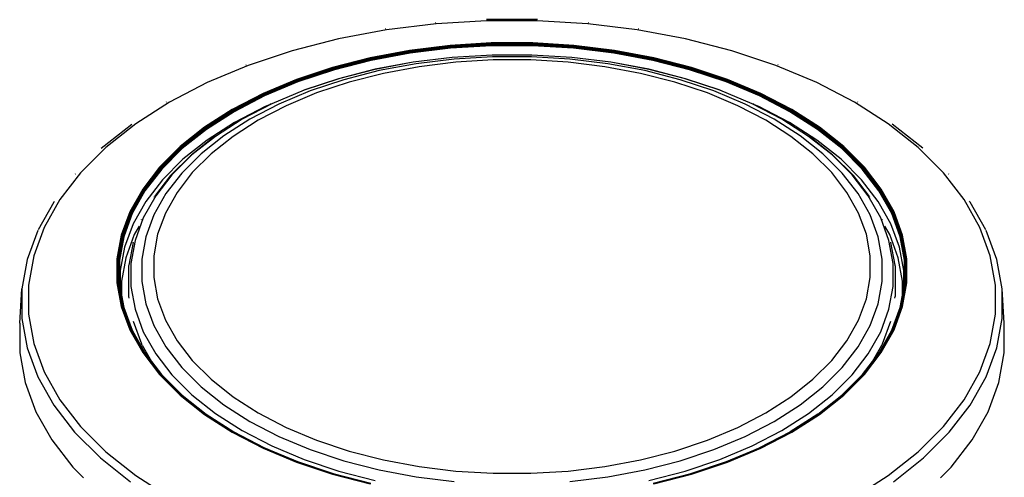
# Model space of a CAD drawing. Extents: x -15981 to -11679, y 2285 to 5601.
# Tile 85 of 103: x -14092 to -14060, y 3368 to 3383. Entities that reach past the tile are written whole.
import ezdxf

# ---------------------------------------------------------------- set-up
doc = ezdxf.new("R2010")
doc.units = 0
doc.header["$MEASUREMENT"] = 0
doc.layers.add('TANK', color=2, linetype='CONTINUOUS')
doc.layers.add('TANK-SLOPE', color=2, linetype='CONTINUOUS')

# ---------------------------------------------------------------- blocks, each defined once
blk = doc.blocks.new('A$C3406478A')
at = {"layer": 'TANK'}
for p, q in [((1.005, 127.654), (-0.604, 127.457)), ((0.988, 127.688), (0.985, 127.687)), ((2.641, 127.754), (1.005, 127.654)), ((4.293, 127.788), (2.635, 127.788)), ((4.286, 127.754), (2.641, 127.754)), ((5.922, 127.654), (4.286, 127.754)), ((7.531, 127.457), (5.922, 127.654)), ((5.942, 127.687), (5.939, 127.688)), ((-0.604, 127.457), (-2.168, 127.163)), ((-0.632, 127.489), (-0.637, 127.488)), ((9.096, 127.163), (7.531, 127.457)), ((7.565, 127.488), (7.56, 127.489)), ((-2.168, 127.163), (-3.671, 126.777)), ((1.456, 126.95), (0.141, 126.789)), ((1.459, 126.937), (0.148, 126.776)), ((1.462, 126.927), (0.151, 126.766)), ((1.464, 126.913), (0.155, 126.752)), ((1.467, 126.889), (0.16, 126.729)), ((1.468, 126.862), (0.162, 126.701)), ((2.792, 127.031), (1.456, 126.95)), ((2.793, 127.018), (1.459, 126.937)), ((2.794, 127.007), (1.462, 126.927)), ((2.795, 126.994), (1.464, 126.913)), ((2.796, 126.97), (1.467, 126.889)), ((2.796, 126.942), (1.468, 126.862)), ((4.136, 127.031), (2.792, 127.031)), ((4.134, 127.018), (2.793, 127.018)), ((4.134, 127.007), (2.794, 127.007)), ((4.133, 126.994), (2.795, 126.994)), ((4.132, 126.97), (2.796, 126.97)), ((4.132, 126.942), (2.796, 126.942)), ((5.461, 126.889), (4.132, 126.97)), ((5.46, 126.862), (4.132, 126.942)), ((5.464, 126.913), (4.133, 126.994)), ((5.468, 126.937), (4.134, 127.018)), ((5.466, 126.927), (4.134, 127.007)), ((5.472, 126.95), (4.136, 127.031)), ((6.766, 126.701), (5.46, 126.862)), ((6.768, 126.729), (5.461, 126.889)), ((6.772, 126.752), (5.464, 126.913)), ((6.776, 126.766), (5.466, 126.927)), ((6.78, 126.776), (5.468, 126.937)), ((6.786, 126.789), (5.472, 126.95)), ((10.598, 126.777), (9.096, 127.163)), ((-3.671, 126.777), (-5.095, 126.302)), ((-1.136, 126.549), (-2.364, 126.234)), ((0.141, 126.789), (-1.136, 126.549)), ((0.148, 126.776), (-1.128, 126.536)), ((0.151, 126.766), (-1.123, 126.527)), ((0.155, 126.752), (-1.117, 126.513)), ((0.16, 126.729), (-1.111, 126.49)), ((0.162, 126.701), (-1.108, 126.463)), ((1.523, 126.563), (0.258, 126.406)), ((1.526, 126.561), (1.523, 126.563)), ((2.816, 126.64), (1.526, 126.561)), ((2.834, 126.584), (1.582, 126.508)), ((4.112, 126.64), (2.816, 126.64)), ((4.093, 126.584), (2.834, 126.584)), ((5.346, 126.508), (4.093, 126.584)), ((5.402, 126.561), (4.112, 126.64)), ((5.404, 126.563), (5.402, 126.561)), ((6.67, 126.406), (5.404, 126.563)), ((8.036, 126.463), (6.766, 126.701)), ((8.039, 126.49), (6.768, 126.729)), ((8.045, 126.513), (6.772, 126.752)), ((8.05, 126.527), (6.776, 126.766)), ((8.056, 126.536), (6.78, 126.776)), ((8.064, 126.549), (6.786, 126.789)), ((9.292, 126.234), (8.064, 126.549)), ((12.023, 126.302), (10.598, 126.777)), ((-5.095, 126.302), (-6.426, 125.744)), ((-5.175, 126.321), (-5.165, 126.324)), ((-2.364, 126.234), (-3.528, 125.846)), ((-2.353, 126.222), (-3.515, 125.834)), ((-1.128, 126.536), (-2.353, 126.222)), ((-1.123, 126.527), (-2.346, 126.212)), ((-1.117, 126.513), (-2.34, 126.199)), ((-1.111, 126.49), (-2.332, 126.177)), ((-1.108, 126.463), (-2.328, 126.149)), ((0.253, 126.407), (-0.979, 126.176)), ((0.258, 126.406), (-0.975, 126.174)), ((0.35, 126.357), (-0.848, 126.132)), ((0.45, 126.261), (-0.709, 126.044)), ((1.582, 126.508), (0.35, 126.357)), ((1.642, 126.408), (0.45, 126.261)), ((2.854, 126.481), (1.642, 126.408)), ((4.073, 126.481), (2.854, 126.481)), ((5.285, 126.408), (4.073, 126.481)), ((6.478, 126.261), (5.285, 126.408)), ((6.578, 126.357), (5.346, 126.508)), ((7.637, 126.044), (6.478, 126.261)), ((7.775, 126.132), (6.578, 126.357)), ((7.903, 126.174), (6.67, 126.406)), ((7.906, 126.176), (6.675, 126.407)), ((9.256, 126.149), (8.036, 126.463)), ((9.26, 126.177), (8.039, 126.49)), ((9.267, 126.199), (8.045, 126.513)), ((9.274, 126.212), (8.05, 126.527)), ((9.281, 126.222), (8.056, 126.536)), ((10.442, 125.834), (9.281, 126.222)), ((10.455, 125.846), (9.292, 126.234)), ((13.354, 125.744), (12.023, 126.302)), ((12.103, 126.321), (12.093, 126.324)), ((-2.346, 126.212), (-3.507, 125.825)), ((-2.34, 126.199), (-3.499, 125.813)), ((-2.332, 126.177), (-3.489, 125.791)), ((-2.328, 126.149), (-3.485, 125.764)), ((-0.982, 126.175), (-2.164, 125.871)), ((-0.975, 126.174), (-2.16, 125.87)), ((-0.848, 126.132), (-1.998, 125.836)), ((-0.709, 126.044), (-1.823, 125.758)), ((8.75, 125.758), (7.637, 126.044)), ((8.926, 125.836), (7.775, 126.132)), ((9.087, 125.87), (7.903, 126.174)), ((9.092, 125.871), (7.91, 126.175)), ((10.412, 125.764), (9.256, 126.149)), ((10.417, 125.791), (9.26, 126.177)), ((10.426, 125.813), (9.267, 126.199)), ((10.434, 125.825), (9.274, 126.212)), ((-6.426, 125.744), (-7.649, 125.108)), ((-3.528, 125.846), (-4.615, 125.39)), ((-3.515, 125.834), (-4.6, 125.379)), ((-3.507, 125.825), (-4.59, 125.371)), ((-3.499, 125.813), (-4.581, 125.359)), ((-3.489, 125.791), (-4.57, 125.337)), ((-3.485, 125.764), (-4.565, 125.311)), ((-2.168, 125.87), (-3.288, 125.497)), ((-2.16, 125.87), (-3.282, 125.496)), ((-1.998, 125.836), (-3.089, 125.473)), ((-1.823, 125.758), (-2.878, 125.406)), ((9.806, 125.406), (8.75, 125.758)), ((10.016, 125.473), (8.926, 125.836)), ((10.21, 125.496), (9.087, 125.87)), ((10.216, 125.497), (9.096, 125.87)), ((11.493, 125.311), (10.412, 125.764)), ((11.498, 125.337), (10.417, 125.791)), ((11.509, 125.359), (10.426, 125.813)), ((11.518, 125.371), (10.434, 125.825)), ((11.527, 125.379), (10.442, 125.834)), ((11.542, 125.39), (10.455, 125.846)), ((14.576, 125.108), (13.354, 125.744)), ((-4.615, 125.39), (-5.613, 124.871)), ((-4.6, 125.379), (-5.596, 124.861)), ((-4.59, 125.371), (-5.586, 124.853)), ((-4.581, 125.359), (-5.575, 124.842)), ((-4.57, 125.337), (-5.563, 124.821)), ((-4.565, 125.311), (-5.557, 124.795)), ((-3.282, 125.496), (-4.331, 125.056)), ((-3.089, 125.473), (-4.107, 125.046)), ((-2.878, 125.406), (-3.864, 124.992)), ((-3.297, 125.494), (-3.293, 125.495)), ((10.792, 124.992), (9.806, 125.406)), ((11.035, 125.046), (10.016, 125.473)), ((11.259, 125.056), (10.21, 125.496)), ((10.225, 125.494), (10.22, 125.495)), ((12.485, 124.795), (11.493, 125.311)), ((12.491, 124.821), (11.498, 125.337)), ((12.503, 124.842), (11.509, 125.359)), ((12.514, 124.853), (11.518, 125.371)), ((12.524, 124.861), (11.527, 125.379)), ((12.541, 124.871), (11.542, 125.39)), ((-7.649, 125.108), (-8.749, 124.403)), ((-7.764, 125.109), (-7.752, 125.116)), ((-4.549, 124.965), (-5.539, 124.45)), ((-4.385, 125.034), (-5.309, 124.554)), ((-4.331, 125.056), (-5.295, 124.555)), ((-4.107, 125.046), (-5.043, 124.559)), ((-3.864, 124.992), (-4.77, 124.521)), ((-4.385, 125.034), (-4.549, 124.965)), ((-4.349, 125.053), (-4.385, 125.034)), ((11.698, 124.521), (10.792, 124.992)), ((11.971, 124.559), (11.035, 125.046)), ((12.223, 124.555), (11.259, 125.056)), ((11.312, 125.034), (11.276, 125.053)), ((11.476, 124.965), (11.312, 125.034)), ((12.236, 124.554), (11.312, 125.034)), ((12.467, 124.45), (11.476, 124.965)), ((15.677, 124.403), (14.576, 125.108)), ((14.691, 125.109), (14.68, 125.116)), ((-5.613, 124.871), (-6.512, 124.294)), ((-5.596, 124.861), (-6.494, 124.286)), ((-5.586, 124.853), (-6.482, 124.278)), ((-5.575, 124.842), (-6.471, 124.268)), ((-5.563, 124.821), (-6.457, 124.248)), ((-5.557, 124.795), (-6.451, 124.222)), ((13.378, 124.222), (12.485, 124.795)), ((13.385, 124.248), (12.491, 124.821)), ((13.398, 124.268), (12.503, 124.842)), ((13.41, 124.278), (12.514, 124.853)), ((13.422, 124.286), (12.524, 124.861)), ((13.44, 124.294), (12.541, 124.871)), ((-9.865, 123.61), (-8.876, 124.396)), ((-8.749, 124.403), (-9.716, 123.634)), ((-5.539, 124.45), (-6.431, 123.878)), ((-5.295, 124.555), (-6.162, 123.998)), ((-5.043, 124.559), (-5.886, 124.019)), ((-4.77, 124.521), (-5.586, 123.998)), ((-5.32, 124.548), (-5.314, 124.551)), ((12.513, 123.998), (11.698, 124.521)), ((12.813, 124.019), (11.971, 124.559)), ((13.09, 123.998), (12.223, 124.555)), ((12.247, 124.548), (12.242, 124.551)), ((13.359, 123.878), (12.467, 124.45)), ((16.644, 123.634), (15.677, 124.403)), ((16.793, 123.61), (15.804, 124.396)), ((-6.512, 124.294), (-7.302, 123.667)), ((-6.494, 124.286), (-7.282, 123.659)), ((-6.482, 124.278), (-7.27, 123.653)), ((-6.471, 124.268), (-7.257, 123.643)), ((-6.457, 124.248), (-7.243, 123.624)), ((-6.451, 124.222), (-7.236, 123.598)), ((-6.19, 123.99), (-6.948, 123.387)), ((-6.162, 123.998), (-6.925, 123.393)), ((-5.886, 124.019), (-6.626, 123.431)), ((-5.586, 123.998), (-6.302, 123.429)), ((13.23, 123.429), (12.513, 123.998)), ((13.554, 123.431), (12.813, 124.019)), ((13.852, 123.393), (13.09, 123.998)), ((13.876, 123.387), (13.117, 123.99)), ((14.163, 123.598), (13.378, 124.222)), ((14.171, 123.624), (13.385, 124.248)), ((14.185, 123.643), (13.398, 124.268)), ((14.197, 123.653), (13.41, 124.278)), ((14.21, 123.659), (13.422, 124.286)), ((14.23, 123.667), (13.44, 124.294)), ((-7.302, 123.667), (-7.974, 122.995)), ((-6.431, 123.878), (-7.214, 123.256)), ((14.142, 123.256), (13.359, 123.878)), ((14.901, 122.995), (14.23, 123.667)), ((-9.716, 123.634), (-10.539, 122.812)), ((-7.282, 123.659), (-7.953, 122.989)), ((-7.27, 123.653), (-7.94, 122.983)), ((-7.257, 123.643), (-7.926, 122.974)), ((-7.243, 123.624), (-7.911, 122.955)), ((-7.236, 123.598), (-7.903, 122.931)), ((-6.96, 123.378), (-7.605, 122.733)), ((-6.925, 123.393), (-7.573, 122.745)), ((-6.626, 123.431), (-7.256, 122.801)), ((-6.96, 123.378), (-6.954, 123.382)), ((-6.302, 123.429), (-6.912, 122.82)), ((13.839, 122.82), (13.23, 123.429)), ((14.183, 122.801), (13.554, 123.431)), ((14.5, 122.745), (13.852, 123.393)), ((13.887, 123.378), (13.882, 123.382)), ((14.532, 122.733), (13.887, 123.378)), ((14.831, 122.931), (14.163, 123.598)), ((14.839, 122.955), (14.171, 123.624)), ((14.854, 122.974), (14.185, 123.643)), ((14.867, 122.983), (14.197, 123.653)), ((14.88, 122.989), (14.21, 123.659)), ((17.466, 122.812), (16.644, 123.634)), ((-7.214, 123.256), (-7.881, 122.59)), ((14.808, 122.59), (14.142, 123.256)), ((-10.539, 122.812), (-11.208, 121.944)), ((-10.709, 122.766), (-10.697, 122.778)), ((-7.974, 122.995), (-8.52, 122.286)), ((-7.953, 122.989), (-8.498, 122.281)), ((-7.94, 122.983), (-8.484, 122.276)), ((-7.926, 122.974), (-8.47, 122.268)), ((-7.911, 122.955), (-8.455, 122.251)), ((-7.903, 122.931), (-8.447, 122.226)), ((-7.616, 122.721), (-8.14, 122.042)), ((-7.573, 122.745), (-8.1, 122.061)), ((-7.256, 122.801), (-7.768, 122.137)), ((-7.616, 122.721), (-7.61, 122.727)), ((-6.912, 122.82), (-7.407, 122.177)), ((14.335, 122.177), (13.839, 122.82)), ((14.695, 122.137), (14.183, 122.801)), ((15.028, 122.061), (14.5, 122.745)), ((14.544, 122.721), (14.538, 122.727)), ((15.068, 122.042), (14.544, 122.721)), ((15.374, 122.226), (14.831, 122.931)), ((15.382, 122.251), (14.839, 122.955)), ((15.398, 122.268), (14.854, 122.974)), ((15.412, 122.276), (14.867, 122.983)), ((15.426, 122.281), (14.88, 122.989)), ((15.448, 122.286), (14.901, 122.995)), ((18.135, 121.944), (17.466, 122.812)), ((17.636, 122.766), (17.625, 122.778)), ((-7.881, 122.59), (-8.423, 121.887)), ((15.35, 121.887), (14.808, 122.59)), ((-8.52, 122.286), (-8.935, 121.548)), ((-8.498, 122.281), (-8.913, 121.545)), ((-8.484, 122.276), (-8.898, 121.541)), ((-8.47, 122.268), (-8.884, 121.533)), ((-8.455, 122.251), (-8.867, 121.517)), ((-8.447, 122.226), (-8.859, 121.493)), ((-7.768, 122.137), (-8.157, 121.445)), ((-7.407, 122.177), (-7.784, 121.508)), ((14.712, 121.508), (14.335, 122.177)), ((15.085, 121.445), (14.695, 122.137)), ((15.787, 121.493), (15.374, 122.226)), ((15.795, 121.517), (15.382, 122.251)), ((15.812, 121.533), (15.398, 122.268)), ((15.826, 121.541), (15.412, 122.276)), ((15.84, 121.545), (15.426, 122.281)), ((15.863, 121.548), (15.448, 122.286)), ((-11.407, 121.859), (-11.913, 120.96)), ((-11.208, 121.944), (-11.716, 121.041)), ((-11.407, 121.859), (-11.396, 121.874)), ((-11.396, 121.874), (-11.386, 121.888)), ((-8.423, 121.887), (-8.835, 121.155)), ((-8.1, 122.061), (-8.501, 121.349)), ((-8.154, 122.021), (-8.15, 122.028)), ((-8.15, 122.028), (-8.145, 122.035)), ((15.429, 121.349), (15.028, 122.061)), ((15.078, 122.028), (15.073, 122.035)), ((15.082, 122.021), (15.078, 122.028)), ((15.762, 121.155), (15.35, 121.887)), ((18.644, 121.041), (18.135, 121.944)), ((18.324, 121.874), (18.314, 121.888)), ((18.334, 121.859), (18.324, 121.874)), ((18.84, 120.96), (18.334, 121.859)), ((-8.935, 121.548), (-9.215, 120.79)), ((-8.913, 121.545), (-9.192, 120.787)), ((-8.898, 121.541), (-9.177, 120.784)), ((-8.884, 121.533), (-9.162, 120.778)), ((-8.867, 121.517), (-9.145, 120.762)), ((-8.859, 121.493), (-9.137, 120.739)), ((-8.157, 121.445), (-8.419, 120.734)), ((-7.784, 121.508), (-8.037, 120.819)), ((14.965, 120.819), (14.712, 121.508)), ((15.346, 120.734), (15.085, 121.445)), ((16.065, 120.739), (15.787, 121.493)), ((16.073, 120.762), (15.795, 121.517)), ((16.09, 120.778), (15.812, 121.533)), ((16.105, 120.784), (15.826, 121.541)), ((16.119, 120.787), (15.84, 121.545)), ((16.142, 120.79), (15.863, 121.548)), ((-8.835, 121.155), (-9.112, 120.402)), ((-8.501, 121.349), (-8.77, 120.617)), ((-8.56, 121.298), (-8.557, 121.306)), ((15.698, 120.617), (15.429, 121.349)), ((15.488, 121.298), (15.485, 121.306)), ((16.039, 120.402), (15.762, 121.155)), ((-11.922, 120.943), (-12.269, 120.001)), ((-11.716, 121.041), (-12.058, 120.112)), ((-9.215, 120.79), (-9.355, 120.018)), ((-9.192, 120.787), (-9.332, 120.017)), ((-8.796, 120.805), (-9.072, 120.055)), ((-8.639, 121.085), (-8.796, 120.805)), ((-8.037, 120.819), (-8.165, 120.119)), ((15.093, 120.119), (14.965, 120.819)), ((15.723, 120.805), (15.566, 121.085)), ((16, 120.055), (15.723, 120.805)), ((16.259, 120.017), (16.119, 120.787)), ((16.283, 120.018), (16.142, 120.79)), ((18.986, 120.112), (18.644, 121.041)), ((19.196, 120.001), (18.85, 120.943)), ((-9.177, 120.784), (-9.317, 120.015)), ((-9.162, 120.778), (-9.302, 120.009)), ((-9.145, 120.762), (-9.285, 119.995)), ((-9.137, 120.739), (-9.276, 119.972)), ((-8.834, 120.553), (-8.968, 119.814)), ((-8.77, 120.617), (-8.906, 119.872)), ((-8.834, 120.553), (-8.831, 120.562)), ((-8.419, 120.734), (-8.55, 120.011)), ((15.478, 120.011), (15.346, 120.734)), ((15.834, 119.872), (15.698, 120.617)), ((15.761, 120.553), (15.759, 120.562)), ((15.896, 119.814), (15.761, 120.553)), ((16.204, 119.972), (16.065, 120.739)), ((16.213, 119.995), (16.073, 120.762)), ((16.23, 120.009), (16.09, 120.778)), ((16.245, 120.015), (16.105, 120.784)), ((-9.112, 120.402), (-9.251, 119.637)), ((16.179, 119.637), (16.039, 120.402)), ((-12.269, 120.001), (-12.443, 119.044)), ((-12.058, 120.112), (-12.23, 119.168)), ((-9.355, 120.018), (-9.355, 119.242)), ((-9.332, 120.017), (-9.332, 119.243)), ((-9.317, 120.015), (-9.317, 119.242)), ((-9.302, 120.009), (-9.302, 119.237)), ((-9.285, 119.995), (-9.285, 119.223)), ((-9.276, 119.972), (-9.276, 119.201)), ((-9.072, 120.055), (-9.211, 119.292)), ((-8.906, 119.872), (-8.906, 119.124)), ((-8.55, 120.011), (-8.55, 119.284)), ((-8.165, 120.119), (-8.165, 119.416)), ((15.093, 119.416), (15.093, 120.119)), ((15.478, 119.284), (15.478, 120.011)), ((15.834, 119.124), (15.834, 119.872)), ((16.139, 119.292), (16, 120.055)), ((16.204, 119.201), (16.204, 119.972)), ((16.213, 119.223), (16.213, 119.995)), ((16.23, 119.237), (16.23, 120.009)), ((16.245, 119.242), (16.245, 120.015)), ((16.259, 119.243), (16.259, 120.017)), ((16.283, 119.242), (16.283, 120.018)), ((19.158, 119.168), (18.986, 120.112)), ((19.371, 119.044), (19.196, 120.001)), ((-9.251, 119.637), (-9.251, 119.061)), ((-8.972, 119.787), (-8.971, 119.796)), ((-8.972, 118.792), (-8.972, 119.787)), ((-8.971, 119.796), (-8.97, 119.805)), ((15.899, 119.796), (15.898, 119.805)), ((15.9, 119.787), (15.899, 119.796)), ((15.9, 119.787), (15.9, 118.792)), ((16.179, 119.061), (16.179, 119.637)), ((-9.355, 119.242), (-9.215, 118.471)), ((-9.332, 119.243), (-9.192, 118.473)), ((-9.317, 119.242), (-9.177, 118.472)), ((-9.302, 119.237), (-9.162, 118.469)), ((-9.285, 119.223), (-9.145, 118.456)), ((-9.276, 119.201), (-9.251, 119.061)), ((-9.211, 119.292), (-9.211, 118.841)), ((-8.55, 119.284), (-8.419, 118.561)), ((-8.165, 119.416), (-8.037, 118.716)), ((14.965, 118.716), (15.093, 119.416)), ((15.346, 118.561), (15.478, 119.284)), ((16.073, 118.456), (16.213, 119.223)), ((16.09, 118.469), (16.23, 119.237)), ((16.105, 118.472), (16.245, 119.242)), ((16.119, 118.473), (16.259, 119.243)), ((16.139, 118.841), (16.139, 119.292)), ((16.142, 118.471), (16.283, 119.242)), ((16.179, 119.061), (16.204, 119.201)), ((-12.513, 117.929), (-12.443, 119.044)), ((-12.443, 119.044), (-12.443, 118.082)), ((-12.23, 119.168), (-12.23, 118.218)), ((-9.251, 119.061), (-9.211, 118.841)), ((-8.906, 119.124), (-8.77, 118.379)), ((15.698, 118.379), (15.834, 119.124)), ((16.139, 118.841), (16.179, 119.061)), ((19.158, 118.218), (19.158, 119.168)), ((19.441, 117.929), (19.371, 119.044)), ((19.371, 118.082), (19.371, 119.044)), ((-9.211, 118.841), (-9.137, 118.434)), ((-8.964, 118.741), (-8.972, 118.792)), ((-8.419, 118.561), (-8.157, 117.85)), ((-8.037, 118.716), (-7.784, 118.027)), ((14.712, 118.027), (14.965, 118.716)), ((15.085, 117.85), (15.346, 118.561)), ((15.892, 118.741), (15.9, 118.792)), ((16.065, 118.434), (16.139, 118.841)), ((-9.215, 118.471), (-8.935, 117.712)), ((-9.192, 118.473), (-8.913, 117.715)), ((-9.177, 118.472), (-8.898, 117.716)), ((-9.162, 118.469), (-8.884, 117.713)), ((-9.145, 118.456), (-9.137, 118.434)), ((-9.137, 118.434), (-8.867, 117.702)), ((-8.77, 118.379), (-8.501, 117.647)), ((15.429, 117.647), (15.698, 118.379)), ((15.795, 117.702), (16.065, 118.434)), ((15.812, 117.713), (16.09, 118.469)), ((15.826, 117.716), (16.105, 118.472)), ((15.84, 117.715), (16.119, 118.473)), ((15.863, 117.712), (16.142, 118.471)), ((16.065, 118.434), (16.073, 118.456)), ((-12.513, 117.929), (-12.513, 116.962)), ((-12.443, 118.082), (-12.269, 117.124)), ((-12.23, 118.218), (-12.058, 117.273)), ((-8.828, 117.993), (-8.557, 117.257)), ((-7.784, 118.027), (-7.407, 117.358)), ((14.335, 117.358), (14.712, 118.027)), ((15.485, 117.257), (15.756, 117.993)), ((18.986, 117.273), (19.158, 118.218)), ((19.196, 117.124), (19.371, 118.082)), ((19.441, 116.962), (19.441, 117.929)), ((-8.935, 117.712), (-8.52, 116.974)), ((-8.913, 117.715), (-8.498, 116.979)), ((-8.898, 117.716), (-8.484, 116.98)), ((-8.884, 117.713), (-8.47, 116.978)), ((-8.867, 117.702), (-8.455, 116.968)), ((-8.501, 117.647), (-8.1, 116.935)), ((-8.157, 117.85), (-7.768, 117.158)), ((14.695, 117.158), (15.085, 117.85)), ((15.028, 116.935), (15.429, 117.647)), ((15.382, 116.968), (15.795, 117.702)), ((15.398, 116.978), (15.812, 117.713)), ((15.412, 116.98), (15.826, 117.716)), ((15.426, 116.979), (15.84, 117.715)), ((15.448, 116.974), (15.863, 117.712)), ((-12.058, 117.273), (-11.716, 116.344)), ((-7.407, 117.358), (-6.912, 116.715)), ((13.839, 116.715), (14.335, 117.358)), ((18.644, 116.344), (18.986, 117.273)), ((-12.513, 116.962), (-12.338, 116)), ((-12.269, 117.124), (-11.922, 116.183)), ((-8.535, 117.213), (-8.557, 117.257)), ((-8.535, 117.213), (-8.24, 116.689)), ((-8.52, 116.974), (-7.974, 116.265)), ((-8.498, 116.979), (-7.953, 116.272)), ((-8.484, 116.98), (-7.94, 116.274)), ((-8.47, 116.978), (-7.926, 116.272)), ((-8.455, 116.968), (-8.24, 116.689)), ((-7.768, 117.158), (-7.256, 116.494)), ((14.183, 116.494), (14.695, 117.158)), ((14.854, 116.272), (15.398, 116.978)), ((14.867, 116.274), (15.412, 116.98)), ((14.88, 116.272), (15.426, 116.979)), ((14.901, 116.265), (15.448, 116.974)), ((15.168, 116.689), (15.462, 117.213)), ((15.168, 116.689), (15.382, 116.968)), ((15.462, 117.213), (15.485, 117.257)), ((18.85, 116.183), (19.196, 117.124)), ((19.266, 116), (19.441, 116.962)), ((-8.24, 116.689), (-7.911, 116.263)), ((-8.1, 116.935), (-7.573, 116.251)), ((-6.912, 116.715), (-6.302, 116.106)), ((13.23, 116.106), (13.839, 116.715)), ((14.5, 116.251), (15.028, 116.935)), ((14.839, 116.263), (15.168, 116.689)), ((-11.716, 116.344), (-11.208, 115.441)), ((-7.256, 116.494), (-6.626, 115.865)), ((13.554, 115.865), (14.183, 116.494)), ((18.135, 115.441), (18.644, 116.344)), ((-12.338, 116), (-11.99, 115.054)), ((-11.922, 116.183), (-11.407, 115.267)), ((-7.974, 116.265), (-7.302, 115.594)), ((-7.953, 116.272), (-7.282, 115.601)), ((-7.94, 116.274), (-7.27, 115.604)), ((-7.926, 116.272), (-7.257, 115.603)), ((-7.911, 116.263), (-7.243, 115.595)), ((-7.573, 116.251), (-6.925, 115.603)), ((-6.302, 116.106), (-5.586, 115.537)), ((12.513, 115.537), (13.23, 116.106)), ((13.852, 115.603), (14.5, 116.251)), ((14.171, 115.595), (14.839, 116.263)), ((14.185, 115.603), (14.854, 116.272)), ((14.197, 115.604), (14.867, 116.274)), ((14.21, 115.601), (14.88, 116.272)), ((14.23, 115.594), (14.901, 116.265)), ((18.334, 115.267), (18.85, 116.183)), ((18.918, 115.054), (19.266, 116)), ((-6.626, 115.865), (-5.886, 115.276)), ((12.813, 115.276), (13.554, 115.865)), ((-11.208, 115.441), (-10.539, 114.573)), ((-7.302, 115.594), (-6.512, 114.966)), ((-7.282, 115.601), (-6.494, 114.975)), ((-7.27, 115.604), (-6.482, 114.978)), ((-7.257, 115.603), (-6.471, 114.978)), ((-7.243, 115.595), (-6.457, 114.971)), ((-6.925, 115.603), (-6.162, 114.997)), ((-5.586, 115.537), (-4.77, 115.014)), ((11.698, 115.014), (12.513, 115.537)), ((13.09, 114.997), (13.852, 115.603)), ((13.385, 114.971), (14.171, 115.595)), ((13.398, 114.978), (14.185, 115.603)), ((13.41, 114.978), (14.197, 115.604)), ((13.422, 114.975), (14.21, 115.601)), ((13.44, 114.966), (14.23, 115.594)), ((17.466, 114.573), (18.135, 115.441)), ((-11.99, 115.054), (-11.472, 114.135)), ((-11.407, 115.267), (-10.729, 114.388)), ((-5.886, 115.276), (-5.043, 114.736)), ((11.971, 114.736), (12.813, 115.276)), ((17.656, 114.388), (18.334, 115.267)), ((18.4, 114.135), (18.918, 115.054)), ((-6.512, 114.966), (-5.613, 114.39)), ((-6.494, 114.975), (-5.596, 114.399)), ((-6.482, 114.978), (-5.586, 114.404)), ((-6.471, 114.978), (-6.457, 114.971)), ((-6.457, 114.971), (-5.563, 114.397)), ((-6.162, 114.997), (-5.295, 114.441)), ((-5.043, 114.736), (-4.107, 114.25)), ((-4.77, 115.014), (-3.864, 114.543)), ((10.792, 114.543), (11.698, 115.014)), ((11.035, 114.25), (11.971, 114.736)), ((12.223, 114.441), (13.09, 114.997)), ((13.385, 114.971), (12.491, 114.397)), ((12.514, 114.404), (13.41, 114.978)), ((12.524, 114.399), (13.422, 114.975)), ((12.541, 114.39), (13.44, 114.966)), ((13.385, 114.971), (13.398, 114.978)), ((-10.539, 114.573), (-9.716, 113.751)), ((-5.596, 114.399), (-4.6, 113.881)), ((-5.586, 114.404), (-4.59, 113.886)), ((-5.563, 114.397), (-4.57, 113.881)), ((-5.295, 114.441), (-4.331, 113.94)), ((-3.864, 114.543), (-2.878, 114.129)), ((9.806, 114.129), (10.792, 114.543)), ((11.259, 113.94), (12.223, 114.441)), ((11.509, 113.887), (12.491, 114.397)), ((11.518, 113.886), (12.514, 114.404)), ((11.527, 113.881), (12.524, 114.399)), ((16.644, 113.751), (17.466, 114.573)), ((-11.472, 114.135), (-10.791, 113.252)), ((-10.729, 114.388), (-9.895, 113.554)), ((-5.613, 114.39), (-4.615, 113.87)), ((-4.107, 114.25), (-3.089, 113.822)), ((-2.878, 114.129), (-1.823, 113.777)), ((8.75, 113.777), (9.806, 114.129)), ((10.016, 113.822), (11.035, 114.25)), ((11.542, 113.87), (12.541, 114.39)), ((16.823, 113.554), (17.656, 114.388)), ((17.719, 113.252), (18.4, 114.135)), ((-4.615, 113.87), (-3.528, 113.415)), ((-4.6, 113.881), (-3.515, 113.426)), ((-4.59, 113.886), (-3.507, 113.431)), ((-4.57, 113.881), (-3.499, 113.432)), ((-4.331, 113.94), (-3.282, 113.5)), ((-3.089, 113.822), (-1.998, 113.459)), ((-1.823, 113.777), (-0.709, 113.491)), ((7.637, 113.491), (8.75, 113.777)), ((8.926, 113.459), (10.016, 113.822)), ((10.21, 113.5), (11.259, 113.94)), ((10.426, 113.433), (11.498, 113.881)), ((10.434, 113.431), (11.518, 113.886)), ((10.442, 113.426), (11.527, 113.881)), ((10.455, 113.415), (11.542, 113.87)), ((11.498, 113.881), (11.509, 113.887)), ((-9.895, 113.554), (-8.915, 112.775)), ((-9.716, 113.751), (-8.749, 112.983)), ((-3.282, 113.5), (-2.16, 113.126)), ((-1.998, 113.459), (-0.848, 113.163)), ((-0.709, 113.491), (0.45, 113.274)), ((6.478, 113.274), (7.637, 113.491)), ((7.775, 113.163), (8.926, 113.459)), ((9.087, 113.126), (10.21, 113.5)), ((15.677, 112.983), (16.644, 113.751)), ((15.843, 112.775), (16.823, 113.554)), ((-10.791, 113.252), (-10.446, 112.906)), ((-3.528, 113.415), (-2.364, 113.027)), ((-3.515, 113.426), (-2.353, 113.039)), ((-3.507, 113.431), (-2.346, 113.045)), ((-3.499, 113.432), (-2.34, 113.047)), ((-2.16, 113.126), (-0.975, 112.821)), ((-0.848, 113.163), (0.35, 112.938)), ((0.45, 113.274), (1.642, 113.127)), ((1.642, 113.127), (2.854, 113.054)), ((4.073, 113.054), (5.285, 113.127)), ((5.285, 113.127), (6.478, 113.274)), ((6.578, 112.938), (7.775, 113.163)), ((7.903, 112.821), (9.087, 113.126)), ((9.267, 113.047), (10.426, 113.433)), ((9.274, 113.045), (10.434, 113.431)), ((9.281, 113.039), (10.442, 113.426)), ((9.292, 113.027), (10.455, 113.415)), ((17.373, 112.906), (17.719, 113.252)), ((-8.749, 112.983), (-7.649, 112.277)), ((-2.364, 113.027), (-1.136, 112.711)), ((-2.353, 113.039), (-1.128, 112.724)), ((-2.346, 113.045), (-1.123, 112.73)), ((-2.34, 113.047), (-1.117, 112.733)), ((0.35, 112.938), (1.582, 112.787)), ((2.854, 113.054), (4.073, 113.054)), ((5.346, 112.787), (6.578, 112.938)), ((8.045, 112.733), (9.267, 113.047)), ((8.05, 112.73), (9.274, 113.045)), ((8.056, 112.724), (9.281, 113.039)), ((8.064, 112.711), (9.292, 113.027)), ((14.576, 112.277), (15.677, 112.983))]:
    blk.add_line(p, q, dxfattribs=at)

msp = doc.modelspace()

# ---------------------------------------------------------------- block references
at = {"layer": 'TANK-SLOPE'}
msp.add_blockref('A$C3406478A', (-14079.192, 3254.915, 0), dxfattribs=at)

doc.saveas('drawing.dxf')
